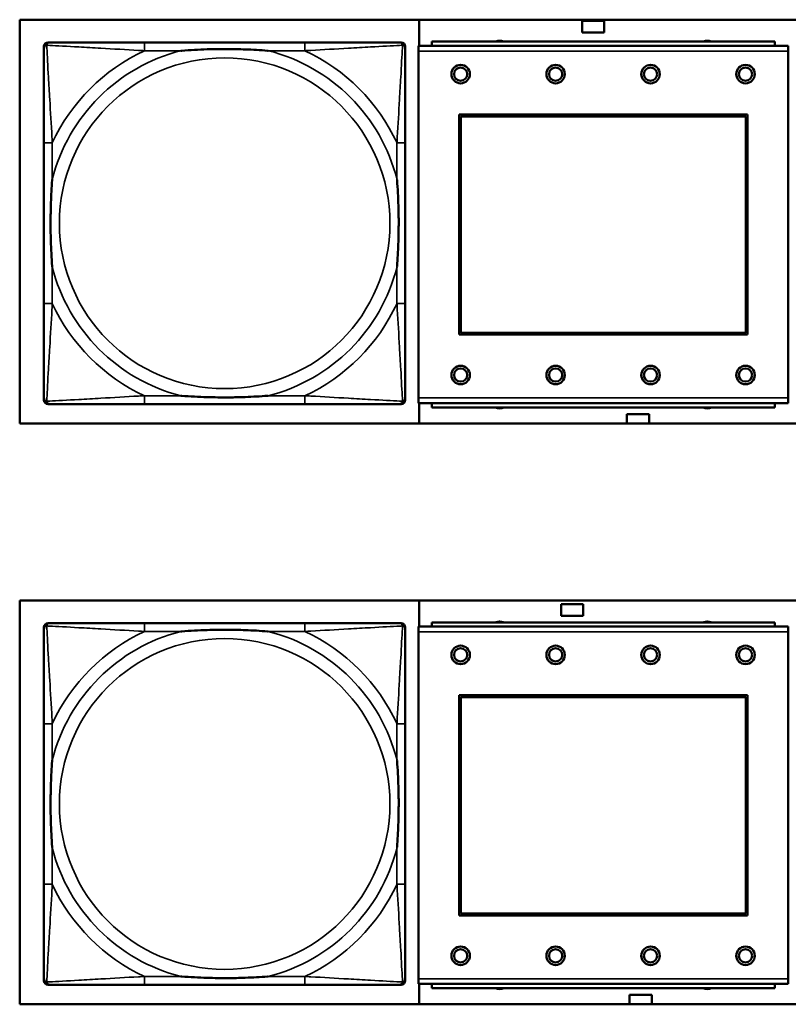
# Model space of a CAD drawing. Header units: inches. Extents: x 0.2 to 58.8, y 1.7 to 68.8.
# Tile 234 of 256: x 43.9 to 45.4, y 51.6 to 53.5. Entities that reach past the tile are written whole.
import ezdxf

# ---------------------------------------------------------------- set-up
doc = ezdxf.new("R2010")
doc.units = ezdxf.units.IN
doc.header["$MEASUREMENT"] = 0
doc.layers.add('Visible (ANSI)', color=7, linetype='Continuous', lineweight=50)
doc.layers.add('Visible Narrow (ANSI)', color=7, linetype='Continuous', lineweight=35)

msp = doc.modelspace()

# ---------------------------------------------------------------- linework, layer by layer
at = {"layer": 'Visible (ANSI)'}
for p, q in [((43.9371, 52.7207), (43.9371, 53.4857)), ((43.9371, 53.4857), (46.1421, 53.4857)), ((44.6943, 53.4857), (44.6943, 53.4362)), ((45.0033, 53.4615), (45.0033, 53.4835)), ((45.0033, 53.4835), (45.0453, 53.4835)), ((45.0453, 53.4835), (45.0453, 53.4615)), ((45.0453, 53.4615), (45.0033, 53.4615)), ((43.983, 52.7655), (43.983, 53.4348)), ((43.9909, 53.4427), (43.9949, 53.4427)), ((44.4775, 53.4427), (44.1736, 53.4427)), ((44.6563, 53.4427), (44.6602, 53.4427)), ((44.6681, 53.4348), (44.6681, 53.4309)), ((45.394, 53.4362), (44.693, 53.4362)), ((44.693, 53.4262), (44.693, 53.4362)), ((45.3685, 53.4442), (44.7185, 53.4442)), ((44.7185, 53.4362), (44.7185, 53.4442)), ((45.3685, 53.4442), (45.3685, 53.4362)), ((45.394, 53.4362), (45.394, 53.4262)), ((44.693, 53.4262), (44.693, 52.7692)), ((45.394, 52.7692), (45.394, 53.4262)), ((44.77, 52.8892), (44.77, 53.3062)), ((44.77, 53.3062), (45.317, 53.3062)), ((44.7736, 53.3026), (45.3134, 53.3026)), ((44.7736, 52.8928), (44.7736, 53.3026)), ((45.3134, 53.3026), (45.3134, 52.8928)), ((45.317, 53.3062), (45.317, 52.8892)), ((43.9831, 53.2522), (43.9831, 52.9482)), ((44.6681, 52.9482), (44.6681, 53.2522)), ((45.3134, 52.8928), (44.7736, 52.8928)), ((45.317, 52.8892), (44.77, 52.8892)), ((44.6681, 52.7695), (44.6681, 52.7655)), ((44.693, 52.7592), (44.693, 52.7692)), ((45.394, 52.7692), (45.394, 52.7592)), ((44.6602, 52.7577), (43.9909, 52.7577)), ((44.1736, 52.7577), (44.4775, 52.7577)), ((44.693, 52.7592), (45.394, 52.7592)), ((44.6943, 52.7592), (44.6943, 52.7207)), ((44.7185, 52.7592), (44.7185, 52.7512)), ((45.3685, 52.7512), (44.7185, 52.7512)), ((45.3685, 52.7512), (45.3685, 52.7592)), ((45.0883, 52.7207), (45.0883, 52.7385)), ((45.0883, 52.7385), (45.1303, 52.7385)), ((45.1303, 52.7385), (45.1303, 52.7207)), ((46.1421, 52.7207), (43.9371, 52.7207)), ((43.9371, 51.6207), (43.9371, 52.3857)), ((43.9371, 52.3857), (46.1421, 52.3857)), ((44.6943, 52.3857), (44.6943, 52.3362)), ((44.9633, 52.3565), (44.9633, 52.3785)), ((44.9633, 52.3785), (45.0053, 52.3785)), ((45.0053, 52.3785), (45.0053, 52.3565)), ((45.0053, 52.3565), (44.9633, 52.3565)), ((43.983, 51.6655), (43.983, 52.3348)), ((43.9909, 52.3427), (43.9949, 52.3427)), ((44.4775, 52.3427), (44.1736, 52.3427)), ((44.6563, 52.3427), (44.6602, 52.3427)), ((44.6681, 52.3348), (44.6681, 52.3309)), ((45.394, 52.3362), (44.693, 52.3362)), ((44.693, 52.3262), (44.693, 52.3362)), ((45.3685, 52.3442), (44.7185, 52.3442)), ((44.7185, 52.3362), (44.7185, 52.3442)), ((45.3685, 52.3442), (45.3685, 52.3362)), ((45.394, 52.3362), (45.394, 52.3262)), ((44.693, 52.3262), (44.693, 51.6692)), ((45.394, 51.6692), (45.394, 52.3262)), ((44.77, 51.7892), (44.77, 52.2062)), ((44.77, 52.2062), (45.317, 52.2062)), ((44.7736, 52.2026), (45.3134, 52.2026)), ((44.7736, 51.7928), (44.7736, 52.2026)), ((45.3134, 52.2026), (45.3134, 51.7928)), ((45.317, 52.2062), (45.317, 51.7892)), ((43.9831, 52.1522), (43.9831, 51.8482)), ((44.6681, 51.8482), (44.6681, 52.1522)), ((45.3134, 51.7928), (44.7736, 51.7928)), ((45.317, 51.7892), (44.77, 51.7892)), ((44.6681, 51.6695), (44.6681, 51.6655)), ((44.693, 51.6592), (44.693, 51.6692)), ((45.394, 51.6692), (45.394, 51.6592)), ((44.6602, 51.6577), (43.9909, 51.6577)), ((44.1736, 51.6577), (44.4775, 51.6577)), ((44.693, 51.6592), (45.394, 51.6592)), ((44.6943, 51.6592), (44.6943, 51.6207)), ((44.7185, 51.6592), (44.7185, 51.6512)), ((45.3685, 51.6512), (44.7185, 51.6512)), ((45.3685, 51.6512), (45.3685, 51.6592)), ((45.0933, 51.6207), (45.0933, 51.6385)), ((45.0933, 51.6385), (45.1353, 51.6385)), ((45.1353, 51.6385), (45.1353, 51.6207)), ((46.1421, 51.6207), (43.9371, 51.6207))]:
    msp.add_line(p, q, dxfattribs=at)
for centre, radius in [((44.773, 53.3826), 0.0175), ((44.953, 53.3826), 0.0175), ((45.133, 53.3826), 0.0175), ((45.313, 53.3826), 0.0175), ((44.773, 53.3826), 0.0125), ((44.953, 53.3826), 0.0125), ((45.133, 53.3826), 0.0125), ((45.313, 53.3826), 0.0125), ((44.773, 52.8126), 0.0175), ((44.773, 52.8126), 0.0125), ((44.953, 52.8126), 0.0175), ((44.953, 52.8126), 0.0125), ((45.133, 52.8126), 0.0175), ((45.133, 52.8126), 0.0125), ((45.313, 52.8126), 0.0175), ((45.313, 52.8126), 0.0125), ((44.773, 52.2826), 0.0175), ((44.953, 52.2826), 0.0175), ((45.133, 52.2826), 0.0175), ((45.313, 52.2826), 0.0175), ((44.773, 52.2826), 0.0125), ((44.953, 52.2826), 0.0125), ((45.133, 52.2826), 0.0125), ((45.313, 52.2826), 0.0125), ((44.773, 51.7126), 0.0175), ((44.773, 51.7126), 0.0125), ((44.953, 51.7126), 0.0175), ((44.953, 51.7126), 0.0125), ((45.133, 51.7126), 0.0175), ((45.133, 51.7126), 0.0125), ((45.313, 51.7126), 0.0175), ((45.313, 51.7126), 0.0125)]:
    msp.add_circle(centre, radius, dxfattribs=at)
for centre, radius, start, end in [((43.9909, 53.4348), 0.00787, 90, 180), ((43.9949, 53.4309), 0.0118, 90, 180), ((44.6563, 53.4309), 0.0118, 0, 90), ((44.6602, 53.4348), 0.00787, 0, 90), ((44.8469, 53.4283), 0.0175, 65.4758, 114.5242), ((45.2406, 53.4283), 0.0175, 65.4758, 114.5242), ((43.9909, 52.7655), 0.00787, 180, 270), ((43.9949, 52.7695), 0.0118, 180, 270), ((44.6563, 52.7695), 0.0118, 270, 360), ((44.6602, 52.7655), 0.00787, 270, 0), ((44.8469, 52.7669), 0.0175, 243.5005, 296.4995), ((45.2406, 52.7669), 0.0175, 243.5005, 296.4995), ((43.9909, 52.3348), 0.00787, 90, 180), ((43.9949, 52.3309), 0.0118, 90, 180), ((44.6563, 52.3309), 0.0118, 0, 90), ((44.6602, 52.3348), 0.00787, 0, 90), ((44.8469, 52.3283), 0.0175, 65.4758, 114.5242), ((45.2406, 52.3283), 0.0175, 65.4758, 114.5242), ((43.9909, 51.6655), 0.00787, 180, 270), ((43.9949, 51.6695), 0.0118, 180, 270), ((44.6563, 51.6695), 0.0118, 270, 360), ((44.6602, 51.6655), 0.00787, 270, 0), ((44.8469, 51.6669), 0.0175, 243.5005, 296.4995), ((45.2406, 51.6669), 0.0175, 243.5005, 296.4995)]:
    msp.add_arc(centre, radius, start, end, dxfattribs=at)
for points, knots in [([(44.1736, 53.4427), (44.17, 53.4427), (44.1664, 53.4427), (44.1628, 53.4427), (44.1296, 53.4427), (44.0959, 53.4427), (44.0651, 53.4427), (44.0381, 53.4427), (44.0126, 53.4427), (43.9991, 53.4427), (43.9975, 53.4427), (43.9961, 53.4427), (43.9949, 53.4427)], [0, 0, 0, 0, 0.0272471, 0.0272471, 0.0272471, 0.2790553, 0.2790553, 0.2790553, 0.4988354, 0.4988354, 0.4988354, 0.5252205, 0.5252205, 0.5252205, 0.5252205]), ([(44.6563, 53.4427), (44.6414, 53.4427), (44.5998, 53.4427), (44.5591, 53.4427), (44.5326, 53.4427), (44.5048, 53.4427), (44.4775, 53.4427)], [-0.5252205, -0.5252205, -0.5252205, -0.5252205, -0.20743, -0.20743, -0.20743, 0, 0, 0, 0]), ([(43.9831, 53.4309), (43.9831, 53.416), (43.9831, 53.3744), (43.9831, 53.3338), (43.9831, 53.3072), (43.9831, 53.2794), (43.9831, 53.2522)], [-0.5252205, -0.5252205, -0.5252205, -0.5252205, -0.20743, -0.20743, -0.20743, 0, 0, 0, 0]), ([(44.2428, 53.427), (44.2433, 53.427), (44.2437, 53.427), (44.2602, 53.4283), (44.2763, 53.4291), (44.2992, 53.4298), (44.3059, 53.43), (44.3151, 53.4301), (44.3176, 53.4301), (44.3216, 53.4301), (44.3232, 53.4301), (44.3264, 53.4301), (44.3279, 53.4301), (44.3315, 53.4301), (44.3335, 53.4301), (44.3397, 53.4301), (44.3438, 53.43), (44.3536, 53.4298), (44.3592, 53.4296), (44.3789, 53.4289), (44.393, 53.4281), (44.4074, 53.427), (44.4079, 53.427), (44.4083, 53.427)], [-0.416114, -0.416114, -0.416114, -0.416114, -0.4127691, -0.4127691, -0.2896446, -0.2896446, -0.2388934, -0.2388934, -0.2201881, -0.2201881, -0.2080204, -0.2080204, -0.196499, -0.196499, -0.1809939, -0.1809939, -0.149741, -0.149741, -0.1073162, -0.1073162, 0, 0, 0.0033356, 0.0033356, 0.0033356, 0.0033356]), ([(44.6681, 53.2522), (44.6681, 53.2557), (44.6681, 53.2593), (44.6681, 53.2629), (44.6681, 53.2961), (44.6681, 53.3298), (44.6681, 53.3607), (44.6681, 53.3876), (44.6681, 53.4132), (44.6681, 53.4266), (44.6681, 53.4282), (44.6681, 53.4297), (44.6681, 53.4309)], [0, 0, 0, 0, 0.0272471, 0.0272471, 0.0272471, 0.2790553, 0.2790553, 0.2790553, 0.4988354, 0.4988354, 0.4988354, 0.5252205, 0.5252205, 0.5252205, 0.5252205]), ([(43.9988, 53.0174), (43.9988, 53.0179), (43.9987, 53.0183), (43.9975, 53.0348), (43.9966, 53.0509), (43.9959, 53.0738), (43.9958, 53.0805), (43.9957, 53.0897), (43.9956, 53.0922), (43.9956, 53.0963), (43.9956, 53.0979), (43.9956, 53.101), (43.9956, 53.1025), (43.9956, 53.1061), (43.9956, 53.1081), (43.9957, 53.1143), (43.9958, 53.1184), (43.996, 53.1282), (43.9961, 53.1338), (43.9969, 53.1535), (43.9976, 53.1676), (43.9987, 53.1821), (43.9988, 53.1825), (43.9988, 53.1829)], [-0.416114, -0.416114, -0.416114, -0.416114, -0.4127691, -0.4127691, -0.2896446, -0.2896446, -0.2388934, -0.2388934, -0.2201881, -0.2201881, -0.2080204, -0.2080204, -0.196499, -0.196499, -0.1809939, -0.1809939, -0.149741, -0.149741, -0.1073162, -0.1073162, 0, 0, 0.0033356, 0.0033356, 0.0033356, 0.0033356]), ([(44.6523, 53.1829), (44.6524, 53.1825), (44.6524, 53.1821), (44.6536, 53.1656), (44.6545, 53.1495), (44.6552, 53.1265), (44.6554, 53.1198), (44.6555, 53.1107), (44.6555, 53.1082), (44.6555, 53.1041), (44.6555, 53.1025), (44.6555, 53.0994), (44.6555, 53.0979), (44.6555, 53.0943), (44.6555, 53.0922), (44.6554, 53.0861), (44.6554, 53.0819), (44.6552, 53.0722), (44.655, 53.0666), (44.6543, 53.0468), (44.6535, 53.0328), (44.6524, 53.0183), (44.6524, 53.0179), (44.6523, 53.0174)], [-0.416114, -0.416114, -0.416114, -0.416114, -0.4127691, -0.4127691, -0.2896446, -0.2896446, -0.2388934, -0.2388934, -0.2201881, -0.2201881, -0.2080204, -0.2080204, -0.196499, -0.196499, -0.1809939, -0.1809939, -0.149741, -0.149741, -0.1073162, -0.1073162, 0, 0, 0.0033356, 0.0033356, 0.0033356, 0.0033356]), ([(43.9831, 52.9482), (43.9831, 52.921), (43.9831, 52.8932), (43.9831, 52.8666), (43.9831, 52.826), (43.9831, 52.7844), (43.9831, 52.7695)], [3.9382945, 3.9382945, 3.9382945, 3.9382945, 4.1457245, 4.1457245, 4.1457245, 4.463515, 4.463515, 4.463515, 4.463515]), ([(44.6681, 52.7695), (44.6681, 52.7844), (44.6681, 52.826), (44.6681, 52.8666), (44.6681, 52.8932), (44.6681, 52.921), (44.6681, 52.9482)], [-0.5252205, -0.5252205, -0.5252205, -0.5252205, -0.20743, -0.20743, -0.20743, 0, 0, 0, 0]), ([(44.4083, 52.7734), (44.4079, 52.7734), (44.4074, 52.7734), (44.393, 52.7723), (44.3789, 52.7715), (44.3592, 52.7708), (44.3536, 52.7706), (44.3438, 52.7704), (44.3397, 52.7703), (44.3335, 52.7703), (44.3315, 52.7703), (44.3279, 52.7703), (44.3264, 52.7702), (44.3232, 52.7703), (44.3216, 52.7703), (44.3176, 52.7703), (44.3151, 52.7703), (44.3059, 52.7704), (44.2992, 52.7706), (44.2763, 52.7713), (44.2602, 52.7721), (44.2437, 52.7734), (44.2433, 52.7734), (44.2428, 52.7734)], [-0.4149464, -0.4149464, -0.4149464, -0.4149464, -0.41162, -0.41162, -0.3046026, -0.3046026, -0.2622958, -0.2622958, -0.23113, -0.23113, -0.215668, -0.215668, -0.2041787, -0.2041787, -0.1920448, -0.1920448, -0.1733916, -0.1733916, -0.1227817, -0.1227817, 0, 0, 0.0033356, 0.0033356, 0.0033356, 0.0033356]), ([(43.9949, 52.7577), (44.0098, 52.7577), (44.0514, 52.7577), (44.092, 52.7577), (44.1185, 52.7577), (44.1464, 52.7577), (44.1736, 52.7577)], [-0.5252205, -0.5252205, -0.5252205, -0.5252205, -0.20743, -0.20743, -0.20743, 0, 0, 0, 0]), ([(44.4775, 52.7577), (44.5048, 52.7577), (44.5326, 52.7577), (44.5591, 52.7577), (44.5998, 52.7577), (44.6414, 52.7577), (44.6563, 52.7577)], [3.9382945, 3.9382945, 3.9382945, 3.9382945, 4.1457245, 4.1457245, 4.1457245, 4.463515, 4.463515, 4.463515, 4.463515]), ([(44.1736, 52.3427), (44.17, 52.3427), (44.1664, 52.3427), (44.1628, 52.3427), (44.1296, 52.3427), (44.0959, 52.3427), (44.0651, 52.3427), (44.0381, 52.3427), (44.0126, 52.3427), (43.9991, 52.3427), (43.9975, 52.3427), (43.9961, 52.3427), (43.9949, 52.3427)], [0, 0, 0, 0, 0.0272471, 0.0272471, 0.0272471, 0.2790553, 0.2790553, 0.2790553, 0.4988354, 0.4988354, 0.4988354, 0.5252205, 0.5252205, 0.5252205, 0.5252205]), ([(44.6563, 52.3427), (44.6414, 52.3427), (44.5998, 52.3427), (44.5591, 52.3427), (44.5326, 52.3427), (44.5048, 52.3427), (44.4775, 52.3427)], [-0.5252205, -0.5252205, -0.5252205, -0.5252205, -0.20743, -0.20743, -0.20743, 0, 0, 0, 0]), ([(43.9831, 52.3309), (43.9831, 52.316), (43.9831, 52.2744), (43.9831, 52.2338), (43.9831, 52.2072), (43.9831, 52.1794), (43.9831, 52.1522)], [-0.5252205, -0.5252205, -0.5252205, -0.5252205, -0.20743, -0.20743, -0.20743, 0, 0, 0, 0]), ([(44.2428, 52.327), (44.2433, 52.327), (44.2437, 52.327), (44.2602, 52.3283), (44.2763, 52.3291), (44.2992, 52.3298), (44.3059, 52.33), (44.3151, 52.3301), (44.3176, 52.3301), (44.3216, 52.3301), (44.3232, 52.3301), (44.3264, 52.3301), (44.3279, 52.3301), (44.3315, 52.3301), (44.3335, 52.3301), (44.3397, 52.3301), (44.3438, 52.33), (44.3536, 52.3298), (44.3592, 52.3296), (44.3789, 52.3289), (44.393, 52.3281), (44.4074, 52.327), (44.4079, 52.327), (44.4083, 52.327)], [-0.416114, -0.416114, -0.416114, -0.416114, -0.4127691, -0.4127691, -0.2896446, -0.2896446, -0.2388934, -0.2388934, -0.2201881, -0.2201881, -0.2080204, -0.2080204, -0.196499, -0.196499, -0.1809939, -0.1809939, -0.149741, -0.149741, -0.1073162, -0.1073162, 0, 0, 0.0033356, 0.0033356, 0.0033356, 0.0033356]), ([(44.6681, 52.1522), (44.6681, 52.1557), (44.6681, 52.1593), (44.6681, 52.1629), (44.6681, 52.1961), (44.6681, 52.2298), (44.6681, 52.2607), (44.6681, 52.2876), (44.6681, 52.3132), (44.6681, 52.3266), (44.6681, 52.3282), (44.6681, 52.3297), (44.6681, 52.3309)], [0, 0, 0, 0, 0.0272471, 0.0272471, 0.0272471, 0.2790553, 0.2790553, 0.2790553, 0.4988354, 0.4988354, 0.4988354, 0.5252205, 0.5252205, 0.5252205, 0.5252205]), ([(43.9988, 51.9174), (43.9988, 51.9179), (43.9987, 51.9183), (43.9975, 51.9348), (43.9966, 51.9509), (43.9959, 51.9738), (43.9958, 51.9805), (43.9957, 51.9897), (43.9956, 51.9922), (43.9956, 51.9963), (43.9956, 51.9979), (43.9956, 52.001), (43.9956, 52.0025), (43.9956, 52.0061), (43.9956, 52.0081), (43.9957, 52.0143), (43.9958, 52.0184), (43.996, 52.0282), (43.9961, 52.0338), (43.9969, 52.0535), (43.9976, 52.0676), (43.9987, 52.0821), (43.9988, 52.0825), (43.9988, 52.0829)], [-0.416114, -0.416114, -0.416114, -0.416114, -0.4127691, -0.4127691, -0.2896446, -0.2896446, -0.2388934, -0.2388934, -0.2201881, -0.2201881, -0.2080204, -0.2080204, -0.196499, -0.196499, -0.1809939, -0.1809939, -0.149741, -0.149741, -0.1073162, -0.1073162, 0, 0, 0.0033356, 0.0033356, 0.0033356, 0.0033356]), ([(44.6523, 52.0829), (44.6524, 52.0825), (44.6524, 52.0821), (44.6536, 52.0656), (44.6545, 52.0495), (44.6552, 52.0265), (44.6554, 52.0198), (44.6555, 52.0107), (44.6555, 52.0082), (44.6555, 52.0041), (44.6555, 52.0025), (44.6555, 51.9994), (44.6555, 51.9979), (44.6555, 51.9943), (44.6555, 51.9922), (44.6554, 51.9861), (44.6554, 51.9819), (44.6552, 51.9722), (44.655, 51.9666), (44.6543, 51.9468), (44.6535, 51.9328), (44.6524, 51.9183), (44.6524, 51.9179), (44.6523, 51.9174)], [-0.416114, -0.416114, -0.416114, -0.416114, -0.4127691, -0.4127691, -0.2896446, -0.2896446, -0.2388934, -0.2388934, -0.2201881, -0.2201881, -0.2080204, -0.2080204, -0.196499, -0.196499, -0.1809939, -0.1809939, -0.149741, -0.149741, -0.1073162, -0.1073162, 0, 0, 0.0033356, 0.0033356, 0.0033356, 0.0033356]), ([(43.9831, 51.8482), (43.9831, 51.821), (43.9831, 51.7932), (43.9831, 51.7666), (43.9831, 51.726), (43.9831, 51.6844), (43.9831, 51.6695)], [3.9382945, 3.9382945, 3.9382945, 3.9382945, 4.1457245, 4.1457245, 4.1457245, 4.463515, 4.463515, 4.463515, 4.463515]), ([(44.6681, 51.6695), (44.6681, 51.6844), (44.6681, 51.726), (44.6681, 51.7666), (44.6681, 51.7932), (44.6681, 51.821), (44.6681, 51.8482)], [-0.5252205, -0.5252205, -0.5252205, -0.5252205, -0.20743, -0.20743, -0.20743, 0, 0, 0, 0]), ([(44.4083, 51.6734), (44.4079, 51.6734), (44.4074, 51.6734), (44.393, 51.6723), (44.3789, 51.6715), (44.3592, 51.6708), (44.3536, 51.6706), (44.3438, 51.6704), (44.3397, 51.6703), (44.3335, 51.6703), (44.3315, 51.6703), (44.3279, 51.6703), (44.3264, 51.6702), (44.3232, 51.6703), (44.3216, 51.6703), (44.3176, 51.6703), (44.3151, 51.6703), (44.3059, 51.6704), (44.2992, 51.6706), (44.2763, 51.6713), (44.2602, 51.6721), (44.2437, 51.6734), (44.2433, 51.6734), (44.2428, 51.6734)], [-0.4149464, -0.4149464, -0.4149464, -0.4149464, -0.41162, -0.41162, -0.3046026, -0.3046026, -0.2622958, -0.2622958, -0.23113, -0.23113, -0.215668, -0.215668, -0.2041787, -0.2041787, -0.1920448, -0.1920448, -0.1733916, -0.1733916, -0.1227817, -0.1227817, 0, 0, 0.0033356, 0.0033356, 0.0033356, 0.0033356]), ([(43.9949, 51.6577), (44.0098, 51.6577), (44.0514, 51.6577), (44.092, 51.6577), (44.1185, 51.6577), (44.1464, 51.6577), (44.1736, 51.6577)], [-0.5252205, -0.5252205, -0.5252205, -0.5252205, -0.20743, -0.20743, -0.20743, 0, 0, 0, 0]), ([(44.4775, 51.6577), (44.5048, 51.6577), (44.5326, 51.6577), (44.5591, 51.6577), (44.5998, 51.6577), (44.6414, 51.6577), (44.6563, 51.6577)], [3.9382945, 3.9382945, 3.9382945, 3.9382945, 4.1457245, 4.1457245, 4.1457245, 4.463515, 4.463515, 4.463515, 4.463515])]:
    msp.add_open_spline(points, degree=3, knots=knots, dxfattribs=at)
at = {"layer": 'Visible Narrow (ANSI)'}
for p, q in [((44.1736, 53.4427), (44.1736, 53.427)), ((44.4775, 53.4427), (44.4775, 53.427)), ((44.1736, 53.427), (44.2428, 53.427)), ((44.4083, 53.427), (44.4775, 53.427)), ((44.693, 53.4262), (45.394, 53.4262)), ((43.9988, 53.2522), (43.9831, 53.2522)), ((43.9988, 53.1829), (43.9988, 53.2522)), ((44.6681, 53.2522), (44.6523, 53.2522)), ((44.6523, 53.2522), (44.6523, 53.1829)), ((43.9988, 52.9482), (43.9988, 53.0174)), ((44.6523, 53.0174), (44.6523, 52.9482)), ((43.9988, 52.9482), (43.9831, 52.9482)), ((44.6681, 52.9482), (44.6523, 52.9482)), ((44.1736, 52.7734), (44.1736, 52.7577)), ((44.2428, 52.7734), (44.1736, 52.7734)), ((44.4775, 52.7734), (44.4083, 52.7734)), ((44.4775, 52.7734), (44.4775, 52.7577)), ((45.394, 52.7692), (44.693, 52.7692)), ((44.1736, 52.3427), (44.1736, 52.327)), ((44.4775, 52.3427), (44.4775, 52.327)), ((44.1736, 52.327), (44.2428, 52.327)), ((44.4083, 52.327), (44.4775, 52.327)), ((44.693, 52.3262), (45.394, 52.3262)), ((43.9988, 52.1522), (43.9831, 52.1522)), ((43.9988, 52.0829), (43.9988, 52.1522)), ((44.6681, 52.1522), (44.6523, 52.1522)), ((44.6523, 52.1522), (44.6523, 52.0829)), ((43.9988, 51.8482), (43.9988, 51.9174)), ((44.6523, 51.9174), (44.6523, 51.8482)), ((43.9988, 51.8482), (43.9831, 51.8482)), ((44.6681, 51.8482), (44.6523, 51.8482)), ((44.1736, 51.6734), (44.1736, 51.6577)), ((44.2428, 51.6734), (44.1736, 51.6734)), ((44.4775, 51.6734), (44.4083, 51.6734)), ((44.4775, 51.6734), (44.4775, 51.6577)), ((45.394, 51.6692), (44.693, 51.6692))]:
    msp.add_line(p, q, dxfattribs=at)
for centre in [(44.3256, 53.1002), (44.3256, 52.0002)]:
    msp.add_circle(centre, 0.3133, dxfattribs=at)
for centre, radius, start, end in [((44.3256, 53.1002), 0.3371, 104.2103, 165.7897), ((44.3256, 53.1002), 0.3604, 114.9407, 155.0593), ((44.3256, 53.1002), 0.3371, 14.2103, 75.7897), ((44.3256, 53.1002), 0.3604, 24.9407, 65.0593), ((44.3256, 53.1002), 0.3371, 194.2103, 255.7897), ((44.3256, 53.1002), 0.3371, 284.2103, 345.7897), ((44.3256, 53.1002), 0.3604, 204.9407, 245.0593), ((44.3256, 53.1002), 0.3604, 294.9407, 335.0593), ((44.3256, 52.0002), 0.3371, 104.2103, 165.7897), ((44.3256, 52.0002), 0.3604, 114.9407, 155.0593), ((44.3256, 52.0002), 0.3371, 14.2103, 75.7897), ((44.3256, 52.0002), 0.3604, 24.9407, 65.0593), ((44.3256, 52.0002), 0.3371, 194.2103, 255.7897), ((44.3256, 52.0002), 0.3371, 284.2103, 345.7897), ((44.3256, 52.0002), 0.3604, 204.9407, 245.0593), ((44.3256, 52.0002), 0.3604, 294.9407, 335.0593)]:
    msp.add_arc(centre, radius, start, end, dxfattribs=at)
for points, knots in [([(43.9831, 53.4309), (43.9831, 53.4315), (43.9831, 53.4321), (43.9834, 53.4331), (43.9835, 53.4335), (43.9839, 53.4341), (43.984, 53.4344), (43.9843, 53.4348), (43.9844, 53.4349), (43.9847, 53.4353), (43.985, 53.4356), (43.9857, 53.4362), (43.9862, 53.4365), (43.9872, 53.437), (43.9877, 53.4373), (43.9883, 53.4374)], [-0.02627331, -0.02627331, -0.02627331, -0.02627331, -0.02158775, -0.02158775, -0.01736415, -0.01736415, -0.0147244, -0.0147244, -0.01307456, -0.01307456, -0.00977487, -0.00977487, -0.00449537, -0.00449537, 0.00012419, 0.00012419, 0.00012419, 0.00012419]), ([(43.9883, 53.4374), (43.9885, 53.438), (43.9887, 53.4385), (43.9893, 53.4396), (43.9896, 53.4401), (43.9902, 53.4408), (43.9905, 53.4411), (43.9909, 53.4414), (43.991, 53.4415), (43.9914, 53.4418), (43.9916, 53.4419), (43.9923, 53.4422), (43.9927, 53.4424), (43.9937, 53.4426), (43.9943, 53.4427), (43.9949, 53.4427)], [-0.00012419, -0.00012419, -0.00012419, -0.00012419, 0.00449537, 0.00449537, 0.00977487, 0.00977487, 0.01307456, 0.01307456, 0.0147244, 0.0147244, 0.01736415, 0.01736415, 0.02158775, 0.02158775, 0.02627331, 0.02627331, 0.02627331, 0.02627331]), ([(43.9988, 53.2522), (43.9986, 53.2559), (43.9984, 53.2597), (43.9969, 53.287), (43.9954, 53.3112), (43.9932, 53.3491), (43.9924, 53.3631), (43.9904, 53.3983), (43.9893, 53.4185), (43.9885, 53.4339), (43.9884, 53.4357), (43.9883, 53.4374)], [0, 0, 0, 0, 0.0278591, 0.0278591, 0.201273, 0.201273, 0.3066357, 0.3066357, 0.475216, 0.475216, 0.5007189, 0.5007189, 0.5007189, 0.5007189]), ([(43.9883, 53.4374), (43.99, 53.4373), (43.9919, 53.4372), (44.0073, 53.4364), (44.0274, 53.4353), (44.0627, 53.4333), (44.0767, 53.4325), (44.1145, 53.4303), (44.1387, 53.4289), (44.1661, 53.4274), (44.1699, 53.4272), (44.1736, 53.427)], [-0.5007189, -0.5007189, -0.5007189, -0.5007189, -0.475216, -0.475216, -0.3066357, -0.3066357, -0.201273, -0.201273, -0.0278591, -0.0278591, 0, 0, 0, 0]), ([(44.4775, 53.427), (44.4813, 53.4272), (44.4851, 53.4274), (44.5124, 53.4289), (44.5366, 53.4303), (44.5744, 53.4325), (44.5885, 53.4333), (44.6237, 53.4353), (44.6438, 53.4364), (44.6593, 53.4372), (44.6611, 53.4373), (44.6628, 53.4374)], [0, 0, 0, 0, 0.0278591, 0.0278591, 0.201273, 0.201273, 0.3066357, 0.3066357, 0.475216, 0.475216, 0.5007189, 0.5007189, 0.5007189, 0.5007189]), ([(44.6628, 53.4374), (44.6627, 53.4357), (44.6626, 53.4339), (44.6618, 53.4185), (44.6607, 53.3983), (44.6587, 53.3631), (44.6579, 53.3491), (44.6557, 53.3112), (44.6543, 53.287), (44.6527, 53.2597), (44.6525, 53.2559), (44.6523, 53.2522)], [-0.5007189, -0.5007189, -0.5007189, -0.5007189, -0.475216, -0.475216, -0.3066357, -0.3066357, -0.201273, -0.201273, -0.0278591, -0.0278591, 0, 0, 0, 0]), ([(44.6563, 53.4427), (44.6569, 53.4427), (44.6574, 53.4426), (44.6584, 53.4424), (44.6589, 53.4422), (44.6595, 53.4419), (44.6598, 53.4418), (44.6601, 53.4415), (44.6603, 53.4414), (44.6607, 53.4411), (44.6609, 53.4408), (44.6615, 53.4401), (44.6619, 53.4396), (44.6624, 53.4385), (44.6626, 53.438), (44.6628, 53.4374)], [-0.02627331, -0.02627331, -0.02627331, -0.02627331, -0.02158775, -0.02158775, -0.01736415, -0.01736415, -0.0147244, -0.0147244, -0.01307456, -0.01307456, -0.00977487, -0.00977487, -0.00449537, -0.00449537, 0.00012419, 0.00012419, 0.00012419, 0.00012419]), ([(44.6628, 53.4374), (44.6634, 53.4373), (44.6639, 53.437), (44.665, 53.4365), (44.6655, 53.4362), (44.6662, 53.4356), (44.6664, 53.4353), (44.6668, 53.4349), (44.6669, 53.4348), (44.6671, 53.4344), (44.6673, 53.4341), (44.6676, 53.4335), (44.6678, 53.4331), (44.668, 53.4321), (44.6681, 53.4315), (44.6681, 53.4309)], [-0.00012419, -0.00012419, -0.00012419, -0.00012419, 0.00449537, 0.00449537, 0.00977487, 0.00977487, 0.01307456, 0.01307456, 0.0147244, 0.0147244, 0.01736415, 0.01736415, 0.02158775, 0.02158775, 0.02627331, 0.02627331, 0.02627331, 0.02627331]), ([(43.9883, 52.763), (43.9884, 52.7647), (43.9885, 52.7665), (43.9893, 52.7819), (43.9904, 52.802), (43.9924, 52.8373), (43.9932, 52.8513), (43.9954, 52.8892), (43.9969, 52.9134), (43.9984, 52.9407), (43.9986, 52.9445), (43.9988, 52.9482)], [-4.4390134, -4.4390134, -4.4390134, -4.4390134, -4.4135105, -4.4135105, -4.2449302, -4.2449302, -4.1395675, -4.1395675, -3.9661536, -3.9661536, -3.9382945, -3.9382945, -3.9382945, -3.9382945]), ([(44.6523, 52.9482), (44.6525, 52.9445), (44.6527, 52.9407), (44.6543, 52.9134), (44.6557, 52.8892), (44.6579, 52.8513), (44.6587, 52.8373), (44.6607, 52.802), (44.6618, 52.7819), (44.6626, 52.7665), (44.6627, 52.7647), (44.6628, 52.763)], [0, 0, 0, 0, 0.0278591, 0.0278591, 0.201273, 0.201273, 0.3066357, 0.3066357, 0.475216, 0.475216, 0.5007189, 0.5007189, 0.5007189, 0.5007189]), ([(43.9883, 52.763), (43.9877, 52.7631), (43.9872, 52.7634), (43.9862, 52.7639), (43.9857, 52.7642), (43.985, 52.7648), (43.9847, 52.7651), (43.9844, 52.7655), (43.9843, 52.7656), (43.984, 52.766), (43.9839, 52.7662), (43.9835, 52.7669), (43.9834, 52.7673), (43.9831, 52.7683), (43.9831, 52.7689), (43.9831, 52.7695)], [-0.00012419, -0.00012419, -0.00012419, -0.00012419, 0.00449537, 0.00449537, 0.00977487, 0.00977487, 0.01307456, 0.01307456, 0.0147244, 0.0147244, 0.01736415, 0.01736415, 0.02158775, 0.02158775, 0.02627331, 0.02627331, 0.02627331, 0.02627331]), ([(44.1736, 52.7734), (44.1699, 52.7732), (44.1661, 52.773), (44.1387, 52.7715), (44.1145, 52.7701), (44.0767, 52.7679), (44.0627, 52.767), (44.0274, 52.765), (44.0073, 52.764), (43.9919, 52.7631), (43.99, 52.7631), (43.9883, 52.763)], [0, 0, 0, 0, 0.0278591, 0.0278591, 0.201273, 0.201273, 0.3066357, 0.3066357, 0.475216, 0.475216, 0.5007189, 0.5007189, 0.5007189, 0.5007189]), ([(43.9949, 52.7577), (43.9943, 52.7577), (43.9937, 52.7578), (43.9927, 52.758), (43.9923, 52.7582), (43.9916, 52.7585), (43.9914, 52.7586), (43.991, 52.7589), (43.9909, 52.759), (43.9905, 52.7593), (43.9902, 52.7596), (43.9896, 52.7603), (43.9893, 52.7608), (43.9887, 52.7618), (43.9885, 52.7624), (43.9883, 52.763)], [-0.02627331, -0.02627331, -0.02627331, -0.02627331, -0.02158775, -0.02158775, -0.01736415, -0.01736415, -0.0147244, -0.0147244, -0.01307456, -0.01307456, -0.00977487, -0.00977487, -0.00449537, -0.00449537, 0.00012419, 0.00012419, 0.00012419, 0.00012419]), ([(44.6628, 52.763), (44.6611, 52.7631), (44.6593, 52.7631), (44.6438, 52.764), (44.6237, 52.765), (44.5885, 52.767), (44.5744, 52.7679), (44.5366, 52.7701), (44.5124, 52.7715), (44.4851, 52.773), (44.4813, 52.7732), (44.4775, 52.7734)], [-4.4390134, -4.4390134, -4.4390134, -4.4390134, -4.4135105, -4.4135105, -4.2449302, -4.2449302, -4.1395675, -4.1395675, -3.9661536, -3.9661536, -3.9382945, -3.9382945, -3.9382945, -3.9382945]), ([(44.6628, 52.763), (44.6626, 52.7624), (44.6624, 52.7618), (44.6619, 52.7608), (44.6615, 52.7603), (44.6609, 52.7596), (44.6607, 52.7593), (44.6603, 52.759), (44.6601, 52.7589), (44.6598, 52.7586), (44.6595, 52.7585), (44.6589, 52.7582), (44.6584, 52.758), (44.6574, 52.7578), (44.6569, 52.7577), (44.6563, 52.7577)], [-0.00012419, -0.00012419, -0.00012419, -0.00012419, 0.00449537, 0.00449537, 0.00977487, 0.00977487, 0.01307456, 0.01307456, 0.0147244, 0.0147244, 0.01736415, 0.01736415, 0.02158775, 0.02158775, 0.02627331, 0.02627331, 0.02627331, 0.02627331]), ([(44.6681, 52.7695), (44.6681, 52.7689), (44.668, 52.7683), (44.6678, 52.7673), (44.6676, 52.7669), (44.6673, 52.7662), (44.6671, 52.766), (44.6669, 52.7656), (44.6668, 52.7655), (44.6664, 52.7651), (44.6662, 52.7648), (44.6655, 52.7642), (44.665, 52.7639), (44.6639, 52.7634), (44.6634, 52.7631), (44.6628, 52.763)], [-0.02627331, -0.02627331, -0.02627331, -0.02627331, -0.02158775, -0.02158775, -0.01736415, -0.01736415, -0.0147244, -0.0147244, -0.01307456, -0.01307456, -0.00977487, -0.00977487, -0.00449537, -0.00449537, 0.00012419, 0.00012419, 0.00012419, 0.00012419]), ([(43.9831, 52.3309), (43.9831, 52.3315), (43.9831, 52.3321), (43.9834, 52.3331), (43.9835, 52.3335), (43.9839, 52.3341), (43.984, 52.3344), (43.9843, 52.3348), (43.9844, 52.3349), (43.9847, 52.3353), (43.985, 52.3356), (43.9857, 52.3362), (43.9862, 52.3365), (43.9872, 52.337), (43.9877, 52.3373), (43.9883, 52.3374)], [-0.02627331, -0.02627331, -0.02627331, -0.02627331, -0.02158775, -0.02158775, -0.01736415, -0.01736415, -0.0147244, -0.0147244, -0.01307456, -0.01307456, -0.00977487, -0.00977487, -0.00449537, -0.00449537, 0.00012419, 0.00012419, 0.00012419, 0.00012419]), ([(43.9883, 52.3374), (43.9885, 52.338), (43.9887, 52.3385), (43.9893, 52.3396), (43.9896, 52.3401), (43.9902, 52.3408), (43.9905, 52.3411), (43.9909, 52.3414), (43.991, 52.3415), (43.9914, 52.3418), (43.9916, 52.3419), (43.9923, 52.3422), (43.9927, 52.3424), (43.9937, 52.3426), (43.9943, 52.3427), (43.9949, 52.3427)], [-0.00012419, -0.00012419, -0.00012419, -0.00012419, 0.00449537, 0.00449537, 0.00977487, 0.00977487, 0.01307456, 0.01307456, 0.0147244, 0.0147244, 0.01736415, 0.01736415, 0.02158775, 0.02158775, 0.02627331, 0.02627331, 0.02627331, 0.02627331]), ([(43.9988, 52.1522), (43.9986, 52.1559), (43.9984, 52.1597), (43.9969, 52.187), (43.9954, 52.2112), (43.9932, 52.2491), (43.9924, 52.2631), (43.9904, 52.2983), (43.9893, 52.3185), (43.9885, 52.3339), (43.9884, 52.3357), (43.9883, 52.3374)], [0, 0, 0, 0, 0.0278591, 0.0278591, 0.201273, 0.201273, 0.3066357, 0.3066357, 0.475216, 0.475216, 0.5007189, 0.5007189, 0.5007189, 0.5007189]), ([(43.9883, 52.3374), (43.99, 52.3373), (43.9919, 52.3372), (44.0073, 52.3364), (44.0274, 52.3353), (44.0627, 52.3333), (44.0767, 52.3325), (44.1145, 52.3303), (44.1387, 52.3289), (44.1661, 52.3274), (44.1699, 52.3272), (44.1736, 52.327)], [-0.5007189, -0.5007189, -0.5007189, -0.5007189, -0.475216, -0.475216, -0.3066357, -0.3066357, -0.201273, -0.201273, -0.0278591, -0.0278591, 0, 0, 0, 0]), ([(44.4775, 52.327), (44.4813, 52.3272), (44.4851, 52.3274), (44.5124, 52.3289), (44.5366, 52.3303), (44.5744, 52.3325), (44.5885, 52.3333), (44.6237, 52.3353), (44.6438, 52.3364), (44.6593, 52.3372), (44.6611, 52.3373), (44.6628, 52.3374)], [0, 0, 0, 0, 0.0278591, 0.0278591, 0.201273, 0.201273, 0.3066357, 0.3066357, 0.475216, 0.475216, 0.5007189, 0.5007189, 0.5007189, 0.5007189]), ([(44.6628, 52.3374), (44.6627, 52.3357), (44.6626, 52.3339), (44.6618, 52.3185), (44.6607, 52.2983), (44.6587, 52.2631), (44.6579, 52.2491), (44.6557, 52.2112), (44.6543, 52.187), (44.6527, 52.1597), (44.6525, 52.1559), (44.6523, 52.1522)], [-0.5007189, -0.5007189, -0.5007189, -0.5007189, -0.475216, -0.475216, -0.3066357, -0.3066357, -0.201273, -0.201273, -0.0278591, -0.0278591, 0, 0, 0, 0]), ([(44.6563, 52.3427), (44.6569, 52.3427), (44.6574, 52.3426), (44.6584, 52.3424), (44.6589, 52.3422), (44.6595, 52.3419), (44.6598, 52.3418), (44.6601, 52.3415), (44.6603, 52.3414), (44.6607, 52.3411), (44.6609, 52.3408), (44.6615, 52.3401), (44.6619, 52.3396), (44.6624, 52.3385), (44.6626, 52.338), (44.6628, 52.3374)], [-0.02627331, -0.02627331, -0.02627331, -0.02627331, -0.02158775, -0.02158775, -0.01736415, -0.01736415, -0.0147244, -0.0147244, -0.01307456, -0.01307456, -0.00977487, -0.00977487, -0.00449537, -0.00449537, 0.00012419, 0.00012419, 0.00012419, 0.00012419]), ([(44.6628, 52.3374), (44.6634, 52.3373), (44.6639, 52.337), (44.665, 52.3365), (44.6655, 52.3362), (44.6662, 52.3356), (44.6664, 52.3353), (44.6668, 52.3349), (44.6669, 52.3348), (44.6671, 52.3344), (44.6673, 52.3341), (44.6676, 52.3335), (44.6678, 52.3331), (44.668, 52.3321), (44.6681, 52.3315), (44.6681, 52.3309)], [-0.00012419, -0.00012419, -0.00012419, -0.00012419, 0.00449537, 0.00449537, 0.00977487, 0.00977487, 0.01307456, 0.01307456, 0.0147244, 0.0147244, 0.01736415, 0.01736415, 0.02158775, 0.02158775, 0.02627331, 0.02627331, 0.02627331, 0.02627331]), ([(43.9883, 51.663), (43.9884, 51.6647), (43.9885, 51.6665), (43.9893, 51.6819), (43.9904, 51.702), (43.9924, 51.7373), (43.9932, 51.7513), (43.9954, 51.7892), (43.9969, 51.8134), (43.9984, 51.8407), (43.9986, 51.8445), (43.9988, 51.8482)], [-4.4390134, -4.4390134, -4.4390134, -4.4390134, -4.4135105, -4.4135105, -4.2449302, -4.2449302, -4.1395675, -4.1395675, -3.9661536, -3.9661536, -3.9382945, -3.9382945, -3.9382945, -3.9382945]), ([(44.6523, 51.8482), (44.6525, 51.8445), (44.6527, 51.8407), (44.6543, 51.8134), (44.6557, 51.7892), (44.6579, 51.7513), (44.6587, 51.7373), (44.6607, 51.702), (44.6618, 51.6819), (44.6626, 51.6665), (44.6627, 51.6647), (44.6628, 51.663)], [0, 0, 0, 0, 0.0278591, 0.0278591, 0.201273, 0.201273, 0.3066357, 0.3066357, 0.475216, 0.475216, 0.5007189, 0.5007189, 0.5007189, 0.5007189]), ([(43.9883, 51.663), (43.9877, 51.6631), (43.9872, 51.6634), (43.9862, 51.6639), (43.9857, 51.6642), (43.985, 51.6648), (43.9847, 51.6651), (43.9844, 51.6655), (43.9843, 51.6656), (43.984, 51.666), (43.9839, 51.6662), (43.9835, 51.6669), (43.9834, 51.6673), (43.9831, 51.6683), (43.9831, 51.6689), (43.9831, 51.6695)], [-0.00012419, -0.00012419, -0.00012419, -0.00012419, 0.00449537, 0.00449537, 0.00977487, 0.00977487, 0.01307456, 0.01307456, 0.0147244, 0.0147244, 0.01736415, 0.01736415, 0.02158775, 0.02158775, 0.02627331, 0.02627331, 0.02627331, 0.02627331]), ([(44.1736, 51.6734), (44.1699, 51.6732), (44.1661, 51.673), (44.1387, 51.6715), (44.1145, 51.6701), (44.0767, 51.6679), (44.0627, 51.667), (44.0274, 51.665), (44.0073, 51.664), (43.9919, 51.6631), (43.99, 51.6631), (43.9883, 51.663)], [0, 0, 0, 0, 0.0278591, 0.0278591, 0.201273, 0.201273, 0.3066357, 0.3066357, 0.475216, 0.475216, 0.5007189, 0.5007189, 0.5007189, 0.5007189]), ([(43.9949, 51.6577), (43.9943, 51.6577), (43.9937, 51.6578), (43.9927, 51.658), (43.9923, 51.6582), (43.9916, 51.6585), (43.9914, 51.6586), (43.991, 51.6589), (43.9909, 51.659), (43.9905, 51.6593), (43.9902, 51.6596), (43.9896, 51.6603), (43.9893, 51.6608), (43.9887, 51.6618), (43.9885, 51.6624), (43.9883, 51.663)], [-0.02627331, -0.02627331, -0.02627331, -0.02627331, -0.02158775, -0.02158775, -0.01736415, -0.01736415, -0.0147244, -0.0147244, -0.01307456, -0.01307456, -0.00977487, -0.00977487, -0.00449537, -0.00449537, 0.00012419, 0.00012419, 0.00012419, 0.00012419]), ([(44.6628, 51.663), (44.6611, 51.6631), (44.6593, 51.6631), (44.6438, 51.664), (44.6237, 51.665), (44.5885, 51.667), (44.5744, 51.6679), (44.5366, 51.6701), (44.5124, 51.6715), (44.4851, 51.673), (44.4813, 51.6732), (44.4775, 51.6734)], [-4.4390134, -4.4390134, -4.4390134, -4.4390134, -4.4135105, -4.4135105, -4.2449302, -4.2449302, -4.1395675, -4.1395675, -3.9661536, -3.9661536, -3.9382945, -3.9382945, -3.9382945, -3.9382945]), ([(44.6628, 51.663), (44.6626, 51.6624), (44.6624, 51.6618), (44.6619, 51.6608), (44.6615, 51.6603), (44.6609, 51.6596), (44.6607, 51.6593), (44.6603, 51.659), (44.6601, 51.6589), (44.6598, 51.6586), (44.6595, 51.6585), (44.6589, 51.6582), (44.6584, 51.658), (44.6574, 51.6578), (44.6569, 51.6577), (44.6563, 51.6577)], [-0.00012419, -0.00012419, -0.00012419, -0.00012419, 0.00449537, 0.00449537, 0.00977487, 0.00977487, 0.01307456, 0.01307456, 0.0147244, 0.0147244, 0.01736415, 0.01736415, 0.02158775, 0.02158775, 0.02627331, 0.02627331, 0.02627331, 0.02627331]), ([(44.6681, 51.6695), (44.6681, 51.6689), (44.668, 51.6683), (44.6678, 51.6673), (44.6676, 51.6669), (44.6673, 51.6662), (44.6671, 51.666), (44.6669, 51.6656), (44.6668, 51.6655), (44.6664, 51.6651), (44.6662, 51.6648), (44.6655, 51.6642), (44.665, 51.6639), (44.6639, 51.6634), (44.6634, 51.6631), (44.6628, 51.663)], [-0.02627331, -0.02627331, -0.02627331, -0.02627331, -0.02158775, -0.02158775, -0.01736415, -0.01736415, -0.0147244, -0.0147244, -0.01307456, -0.01307456, -0.00977487, -0.00977487, -0.00449537, -0.00449537, 0.00012419, 0.00012419, 0.00012419, 0.00012419])]:
    msp.add_open_spline(points, degree=3, knots=knots, dxfattribs=at)

doc.saveas('drawing.dxf')
